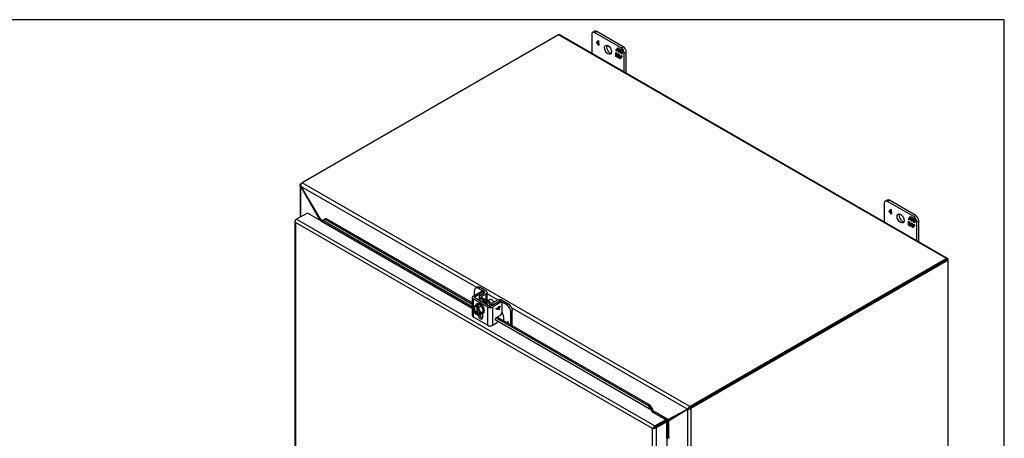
# Model space of a CAD drawing. Header units: inches. Extents: x 1 to 240, y -1 to 159.
# Tile 63 of 63: x 197 to 240, y 141 to 159. Entities that reach past the tile are written whole.
import ezdxf

# ---------------------------------------------------------------- set-up
doc = ezdxf.new("R2010")
doc.units = ezdxf.units.IN
doc.header["$MEASUREMENT"] = 0
for name, color, linetype in [('COM42667', 7, 'Continuous'), ('COM42780', 7, 'Continuous'), ('COM48588', 7, 'Continuous'), ('COM48600', 7, 'Continuous'), ('COM48614', 7, 'Continuous'), ('Default', 7, 'Continuous'), ('FET07720', 7, 'Continuous'), ('SCC19011', 7, 'Continuous'), ('SPR20265', 7, 'Continuous'), ('WAF25035', 7, 'Continuous')]:
    doc.layers.add(name, color=color, linetype=linetype)

# ---------------------------------------------------------------- blocks, each defined once
blk = doc.blocks.new('SE')
at = {"layer": 'COM42667', "color": 7, "linetype": 'Continuous'}
for p, q in [((216.458, 147.165), (216.799, 147.362)), ((216.866, 147.323), (216.799, 147.362)), ((216.929, 147.329), (216.861, 147.368)), ((216.416, 147.106), (216.416, 146.314)), ((216.458, 147.048), (216.458, 146.656)), ((217.088, 146.684), (216.458, 147.048)), ((216.525, 147.126), (216.866, 147.323)), ((216.525, 147.087), (216.525, 147.126)), ((217.155, 146.723), (216.525, 147.087)), ((217.564, 146.92), (217.223, 146.723)), ((217.631, 146.881), (217.564, 146.92)), ((217.694, 146.887), (217.627, 146.926)), ((216.458, 146.599), (216.458, 146.256)), ((217.088, 145.892), (217.088, 146.684)), ((217.631, 146.881), (217.29, 146.684)), ((217.29, 146.684), (217.29, 145.892)), ((217.455, 146.618), (217.569, 146.684)), ((217.455, 146.598), (217.455, 146.618)), ((217.569, 146.57), (217.455, 146.598)), ((217.568, 146.57), (217.455, 146.598)), ((217.568, 146.66), (217.489, 146.614)), ((217.489, 146.614), (217.49, 146.613)), ((217.569, 146.659), (217.49, 146.613)), ((217.49, 146.613), (217.569, 146.595)), ((217.568, 146.66), (217.569, 146.659)), ((217.588, 146.582), (217.568, 146.57)), ((217.568, 146.57), (217.569, 146.57)), ((217.569, 146.712), (217.589, 146.723)), ((217.569, 146.684), (217.569, 146.712)), ((217.569, 146.595), (217.569, 146.659)), ((217.589, 146.582), (217.569, 146.57)), ((217.588, 146.723), (217.588, 146.696)), ((217.588, 146.696), (217.589, 146.696)), ((217.631, 146.696), (217.588, 146.671)), ((217.588, 146.671), (217.589, 146.671)), ((217.588, 146.671), (217.588, 146.582)), ((217.588, 146.582), (217.589, 146.582)), ((217.589, 146.723), (217.589, 146.696)), ((217.589, 146.696), (217.631, 146.72)), ((217.631, 146.695), (217.589, 146.671)), ((217.589, 146.671), (217.589, 146.582)), ((217.631, 146.72), (217.631, 146.695)), ((217.631, 146.72), (217.631, 146.696)), ((217.631, 146.696), (217.631, 146.695)), ((217.72, 146.474), (217.72, 146.83)), ((216.458, 146.256), (217.088, 145.892)), ((216.872, 146.241), (216.872, 146.399)), ((217.448, 146.215), (217.631, 146.321)), ((217.29, 145.892), (217.471, 145.996))]:
    blk.add_line(p, q, dxfattribs=at)
for centre, major_axis, start_param, end_param in [((216.799, 147.26), (-0.063, -0.108), 3.141593, 3.926991), ((216.559, 147.106), (0.143, 0), 2.356194, 3.926991), ((216.559, 147.106), (0.048, 0), 2.356194, 3.926991), ((216.866, 147.221), (-0.063, -0.108), 2.65774, 3.926991), ((217.564, 146.818), (-0.062, -0.108), 3.141593, 3.926991), ((217.189, 146.742), (-0.143, 0), 0.785398, 2.356194), ((217.189, 146.742), (-0.048, 0), 0.785398, 2.356194), ((217.631, 146.779), (-0.063, -0.108), 2.356194, 3.926991), ((216.559, 146.314), (0.143, 0), 3.141593, 3.926991), ((216.773, 146.298), (-0.07, 0.122), 1.033487, 3.926991), ((216.84, 146.337), (-0.07, 0.122), 1.141993, 2.643086), ((217.448, 146.166), (0.03, 0.052), 0.785398, 3.141593), ((217.471, 146.045), (-0.03, -0.052), 0.785398, 3.141593), ((217.631, 146.423), (-0.062, -0.108), 0.785398, 2.356194), ((217.189, 145.95), (0.143, 0), 3.926991, 5.497787)]:
    blk.add_ellipse(centre, major_axis=major_axis, ratio=0.57735, start_param=start_param, end_param=end_param, dxfattribs=at)
at = {"layer": 'COM42780', "color": 7, "linetype": 'Continuous'}
for p, q in [((216.515, 147.198), (216.515, 147.392)), ((216.634, 147.545), (216.567, 147.506)), ((216.759, 147.533), (216.692, 147.494)), ((216.955, 147.342), (216.692, 147.494)), ((217.022, 147.381), (216.759, 147.533)), ((216.714, 147.125), (216.714, 146.977)), ((216.755, 147.183), (216.956, 147.303)), ((217.176, 146.824), (216.756, 147.067)), ((216.756, 146.953), (216.756, 147.067)), ((216.823, 147.145), (217.024, 147.265)), ((216.823, 147.106), (216.823, 147.145)), ((217.243, 146.863), (216.823, 147.106)), ((216.955, 147.303), (216.955, 147.342)), ((217.024, 146.996), (217.024, 147.265)), ((217.064, 146.994), (217.064, 147.322)), ((217.519, 146.979), (217.311, 146.863)), ((217.585, 146.94), (217.377, 146.823)), ((217.585, 146.929), (217.585, 146.94)), ((217.652, 146.911), (217.652, 146.939)), ((217.915, 146.787), (217.652, 146.939)), ((217.983, 146.826), (217.719, 146.978)), ((217.176, 146.716), (217.176, 146.824)), ((217.377, 146.811), (217.377, 146.823)), ((217.915, 146.787), (217.983, 146.826)), ((218.159, 146.52), (218.092, 146.481)), ((218.159, 145.875), (218.159, 146.52)), ((217.783, 146.093), (217.783, 146.251)), ((218.092, 145.914), (218.092, 146.481)), ((217.918, 146.015), (217.958, 146.057)), ((217.918, 146.015), (217.958, 146.057)), ((217.954, 146.019), (217.939, 146.003)), ((217.954, 146.019), (217.954, 146.019)), ((217.954, 145.994), (217.954, 146.019)), ((217.954, 145.994), (217.954, 146.019)), ((217.958, 146.057), (217.975, 146.047)), ((217.975, 146.047), (217.975, 145.982))]:
    blk.add_line(p, q, dxfattribs=at)
for centre, major_axis, start_param, end_param in [((216.692, 147.29), (0.125, -0.217), 2.356194, 3.926991), ((216.759, 147.328), (0.125, -0.217), 2.356194, 3.141593), ((216.921, 147.322), (-0.143, 0), 2.373648, 3.926991), ((216.857, 147.125), (0.143, 0), 2.373648, 3.926991), ((216.857, 147.125), (0.048, 0), 2.373648, 3.926991), ((216.921, 147.322), (-0.048, 0), 2.373648, 3.926991), ((217.101, 146.819), (0.098, -0.169), 1.704194, 3.008195), ((217.618, 146.92), (0.143, 0), 0.785398, 2.338741), ((217.618, 146.92), (0.048, 0), 0.785398, 2.338741), ((217.277, 146.883), (0.143, 0), 3.926991, 5.480334), ((217.277, 146.883), (0.048, 0), 3.926991, 5.480334), ((217.915, 146.583), (0.125, -0.217), 0.785398, 2.356194), ((217.983, 146.622), (-0.125, 0.217), 3.926991, 5.497787), ((217.606, 146.353), (0.125, -0.217), 0.785398, 1.677681)]:
    blk.add_ellipse(centre, major_axis=major_axis, ratio=0.57735, start_param=start_param, end_param=end_param, dxfattribs=at)
at = {"layer": 'COM48588', "color": 7, "linetype": 'Continuous'}
for p, q in [((220.174, 158.537), (209.013, 152.093)), ((237.042, 148.798), (220.174, 158.537)), ((237.096, 148.803), (220.228, 158.542)), ((225.881, 142.354), (209.013, 152.093)), ((208.959, 151.965), (208.966, 151.944)), ((216.609, 147.531), (208.966, 151.944)), ((208.966, 151.944), (209.819, 150.505)), ((209.894, 150.461), (209.819, 150.505)), ((209.851, 150.427), (209.85, 150.427)), ((209.862, 150.421), (209.851, 150.427)), ((237.042, 148.798), (225.881, 142.354)), ((237.042, 148.739), (225.881, 142.295)), ((237.119, 148.724), (237.119, 148.753)), ((217.545, 146.991), (217.064, 147.268)), ((225.775, 142.239), (218.128, 146.654)), ((224.923, 141.785), (225.775, 142.239)), ((225.775, 142.239), (225.785, 142.251)), ((225.784, 142.243), (225.775, 142.239)), ((225.831, 142.268), (225.785, 142.251)), ((225.805, 142.256), (225.818, 142.263)), ((225.825, 142.265), (225.837, 142.269)), ((225.826, 142.268), (225.835, 142.269)), ((225.878, 142.293), (225.871, 142.347)), ((224.839, 141.774), (224.251, 142.114)), ((224.923, 141.785), (224.271, 142.161)), ((224.829, 141.768), (224.839, 141.774)), ((224.839, 141.715), (224.838, 141.715)), ((224.844, 141.778), (224.855, 141.726))]:
    blk.add_line(p, q, dxfattribs=at)
for centre, radius, start, end in [((209.077, 151.991), 0.121, 128.5502, 192.5072), ((209.611, 150.352), 0.258, 17.8639, 36.3923), ((226.129, 142.028), 0.41, 128.9677, 147.0231), ((224.854, 142.119), 0.341, 268.3824, 281.627), ((224.782, 141.949), 0.235, 288.0946, 324.779)]:
    blk.add_arc(centre, radius, start, end, dxfattribs=at)
for centre, major_axis, start_param, end_param in [((220.174, 158.449), (-0.054, -0.0935), 3.141593, 3.926991), ((209.013, 152.005), (0.054, 0.0935), 0.785398, 0.925668), ((209.851, 150.457), (-0.018, -0.0312), 0.785398, 0.991689), ((237.042, 148.709), (-0.054, -0.0935), 2.356194, 3.926991), ((225.881, 142.266), (0.054, 0.0935), 0.785398, 0.925668), ((225.881, 142.266), (0.018, 0.0312), 0.785398, 0.925668), ((224.839, 141.803), (-0.018, -0.0312), 0.785398, 0.991689), ((224.839, 141.803), (-0.054, -0.0935), 0.785398, 0.991689)]:
    blk.add_ellipse(centre, major_axis=major_axis, ratio=0.57735, start_param=start_param, end_param=end_param, dxfattribs=at)
blk.add_open_spline([(225.835, 142.269), (225.839, 142.27), (225.842, 142.271), (225.85, 142.274), (225.854, 142.276), (225.861, 142.281), (225.865, 142.283), (225.872, 142.288), (225.875, 142.29), (225.878, 142.293)], degree=3, knots=[0, 0, 0, 0, 0.25, 0.25, 0.5, 0.5, 0.75, 0.75, 1, 1, 1, 1], dxfattribs=at)
at = {"layer": 'COM48600', "color": 7, "linetype": 'Continuous'}
for p, q in [((209.242, 150.778), (208.776, 150.509)), ((209.861, 150.421), (209.242, 150.778)), ((208.693, 150.435), (208.693, 127.524)), ((208.704, 150.409), (208.704, 150.409)), ((208.725, 150.479), (208.776, 150.509)), ((224.261, 141.392), (208.725, 150.362)), ((208.725, 150.362), (208.725, 127.509)), ((208.776, 150.509), (224.363, 141.51)), ((209.861, 150.421), (216.416, 146.636)), ((209.911, 150.455), (210.012, 150.511)), ((209.911, 150.455), (209.961, 150.494)), ((216.416, 146.7), (209.911, 150.455)), ((209.961, 150.494), (210.062, 150.55)), ((210.062, 150.55), (210.012, 150.511)), ((210.012, 150.511), (216.416, 146.814)), ((210.062, 150.55), (216.416, 146.882)), ((216.847, 146.387), (216.872, 146.373)), ((224.211, 142.199), (217.408, 146.127)), ((217.451, 146.216), (224.067, 142.396)), ((217.51, 146.25), (224.117, 142.435)), ((224.117, 142.435), (224.067, 142.396)), ((224.067, 142.396), (224.211, 142.199)), ((224.117, 142.435), (224.261, 142.238)), ((224.211, 142.199), (224.261, 142.238)), ((224.23, 142.158), (224.269, 142.142)), ((224.363, 141.51), (224.829, 141.779)), ((224.829, 141.779), (224.829, 141.72)), ((224.312, 141.421), (224.261, 141.392)), ((224.261, 118.539), (224.261, 141.392)), ((224.291, 141.409), (224.363, 141.451)), ((224.291, 141.409), (224.363, 141.451)), ((224.363, 141.451), (224.829, 141.72)), ((224.829, 141.72), (224.363, 141.451)), ((224.88, 141.69), (224.414, 141.421)), ((224.414, 141.421), (224.414, 118.51)), ((224.88, 141.69), (224.829, 141.72)), ((224.88, 140.976), (224.88, 141.69)), ((224.88, 140.976), (224.88, 140.049)), ((224.909, 140.982), (224.915, 141.023))]:
    blk.add_line(p, q, dxfattribs=at)
for centre, radius, start, end in [((209.731, 150.844), 0.429, 290.361, 294.7955), ((209.867, 150.532), 0.088, 292.4985, 302.5588), ((224.104, 142.176), 0.169, 348.3422, 21.6032), ((224.119, 142.131), 0.114, 13.4118, 36.7266), ((224.831, 140.899), 0.114, 23.2734, 46.5882), ((224.862, 140.863), 0.169, 38.3968, 71.6578)]:
    blk.add_arc(centre, radius, start, end, dxfattribs=at)
for centre, major_axis, ratio, start_param, end_param in [((208.801, 150.435), (0.108, 0), 0.57735, 2.356194, 3.587154), ((208.776, 150.421), (0.054, 0.0935), 0.57735, 0.785398, 2.016358), ((208.801, 150.406), (-0.076, 0.132), 0.577982, 1.231508, 1.571345), ((208.801, 150.406), (-0.076, 0.132), 0.577982, 1.230411, 1.570248), ((209.861, 150.45), (0.018, 0.0312), 0.57735, 3.926991, 4.799655), ((224.211, 142.165), (-0.018, -0.0312), 0.57735, 0.785398, 1.658063), ((224.211, 142.165), (-0.054, -0.0935), 0.57735, 1.342949, 1.658063), ((224.338, 141.436), (-0.108, -0.062), 0.000948, -1.124689, -0.784852), ((224.338, 141.436), (-0.108, -0.062), 0.000948, 0.784852, 1.124689), ((224.363, 141.421), (0.054, 0.0935), 0.57735, 0.785398, 2.016358), ((224.338, 141.465), (0.108, 0), 0.57735, 4.266828, 5.497787), ((224.338, 141.436), (0.036, 0.0208), 0.000948, 0.785944, 2.356741), ((224.338, 141.436), (0.036, 0.0207), 0.000948, 3.926445, 5.497241), ((224.906, 140.961), (0.108, 0), 0.57735, 1.48353, 1.808737), ((224.906, 140.961), (0.036, 0), 0.57735, 1.48353, 2.356194)]:
    blk.add_ellipse(centre, major_axis=major_axis, ratio=ratio, start_param=start_param, end_param=end_param, dxfattribs=at)
at = {"layer": 'COM48614', "color": 7, "linetype": 'Continuous'}
for p, q in [((208.962, 152.064), (209.013, 152.093)), ((208.93, 152.02), (208.93, 150.598)), ((208.962, 151.941), (208.949, 151.959)), ((208.972, 152.048), (208.952, 152.057)), ((208.966, 151.943), (208.962, 151.941)), ((208.962, 150.616), (208.962, 151.941)), ((209.781, 150.483), (208.962, 151.941)), ((209.781, 150.483), (209.832, 150.513)), ((209.781, 150.466), (209.781, 150.483)), ((237.068, 148.753), (225.881, 142.295)), ((237.119, 148.724), (225.932, 142.266)), ((237.119, 148.724), (237.068, 148.753)), ((237.119, 124.347), (237.119, 148.724)), ((225.78, 142.231), (224.96, 141.72)), ((225.809, 142.248), (225.78, 142.231)), ((225.795, 142.233), (225.78, 142.231)), ((225.78, 142.231), (225.78, 140.291)), ((225.822, 142.256), (225.795, 142.233)), ((225.822, 142.256), (225.809, 142.248)), ((225.828, 142.26), (225.822, 142.256)), ((225.838, 142.27), (225.828, 142.26)), ((225.836, 142.267), (225.831, 142.261)), ((225.878, 142.293), (225.921, 142.26)), ((225.932, 142.266), (225.932, 117.888)), ((224.915, 141.656), (224.88, 141.686)), ((224.909, 141.653), (224.88, 141.636)), ((224.909, 141.653), (224.909, 141.023)), ((224.96, 141.72), (224.96, 141))]:
    blk.add_line(p, q, dxfattribs=at)
for centre, radius, start, end in [((209.652, 150.43), 0.14, 14.2232, 22.3509), ((225.776, 142.63), 0.398, 272.7529, 291.3674), ((225.032, 141.515), 0.235, 95.2067, 131.8705), ((225.215, 141.493), 0.341, 138.3592, 151.5923)]:
    blk.add_arc(centre, radius, start, end, dxfattribs=at)
for centre, major_axis, start_param, end_param in [((209.038, 152.019), (-0.108, 0), -0.785398, -0.647306), ((225.856, 142.31), (0.036, 0), -0.92349, -0.785398), ((225.856, 142.31), (0.108, 0), -0.92349, -0.785398), ((224.935, 141.638), (-0.036, 0), -0.992536, -0.785398)]:
    blk.add_ellipse(centre, major_axis=major_axis, ratio=0.57735, start_param=start_param, end_param=end_param, dxfattribs=at)
for points, knots in [([(208.949, 151.959), (208.948, 151.961), (208.946, 151.965), (208.943, 151.97), (208.94, 151.976), (208.937, 151.982), (208.935, 151.988), (208.933, 151.993), (208.932, 151.999), (208.931, 152.005), (208.93, 152.014), (208.931, 152.024), (208.934, 152.035), (208.939, 152.044), (208.945, 152.051), (208.95, 152.055), (208.952, 152.057)], [0, 0, 0, 0, 0.048134, 0.097438, 0.147875, 0.199401, 0.251971, 0.30553, 0.360016, 0.415367, 0.471517, 0.600282, 0.731861, 0.820764, 0.910239, 1, 1, 1, 1]), ([(225.878, 142.293), (225.874, 142.292), (225.871, 142.29), (225.863, 142.286), (225.859, 142.284), (225.851, 142.28), (225.848, 142.278), (225.841, 142.273), (225.838, 142.27), (225.836, 142.267)], [0, 0, 0, 0, 0.25, 0.25, 0.5, 0.5, 0.75, 0.75, 1, 1, 1, 1])]:
    blk.add_open_spline(points, degree=3, knots=knots, dxfattribs=at)
at = {"layer": 'FET07720', "color": 7, "linetype": 'Continuous'}
for p, q in [((221.613, 158.559), (221.613, 157.742)), ((221.741, 158.696), (221.652, 158.645)), ((221.834, 158.687), (221.746, 158.636)), ((222.895, 157.972), (221.746, 158.636)), ((222.983, 158.023), (221.834, 158.687)), ((221.818, 158.2), (221.902, 158.29)), ((221.832, 158.208), (221.818, 158.2)), ((221.818, 158.188), (221.818, 158.2)), ((221.832, 158.197), (221.818, 158.188)), ((221.9, 158.141), (221.818, 158.188)), ((221.832, 158.208), (221.907, 158.288)), ((221.832, 158.197), (221.832, 158.208)), ((221.914, 158.149), (221.832, 158.197)), ((221.9, 158.26), (221.838, 158.193)), ((221.838, 158.193), (221.9, 158.158)), ((221.914, 158.268), (221.9, 158.26)), ((221.9, 158.158), (221.9, 158.26)), ((221.914, 158.166), (221.9, 158.158)), ((221.914, 158.149), (221.9, 158.141)), ((221.9, 158.087), (221.9, 158.141)), ((221.914, 158.095), (221.9, 158.087)), ((221.914, 158.079), (221.9, 158.087)), ((221.902, 158.29), (221.914, 158.283)), ((221.914, 158.283), (221.914, 158.15)), ((221.914, 158.15), (221.939, 158.135)), ((221.914, 158.133), (221.914, 158.149)), ((221.928, 158.141), (221.914, 158.133)), ((221.939, 158.119), (221.914, 158.133)), ((221.914, 158.133), (221.914, 158.079)), ((221.939, 158.135), (221.928, 158.141)), ((221.939, 158.135), (221.939, 158.119)), ((222.667, 157.855), (222.753, 157.978)), ((222.681, 157.863), (222.667, 157.855)), ((222.712, 157.829), (222.667, 157.855)), ((222.667, 157.602), (222.667, 157.775)), ((222.667, 157.775), (222.712, 157.749)), ((222.681, 157.863), (222.712, 157.908)), ((222.712, 157.845), (222.681, 157.863)), ((222.681, 157.61), (222.681, 157.767)), ((222.727, 157.923), (222.712, 157.915)), ((222.782, 157.875), (222.712, 157.915)), ((222.712, 157.915), (222.712, 157.829)), ((222.712, 157.749), (222.712, 157.663)), ((222.712, 157.663), (222.782, 157.622)), ((222.721, 157.92), (222.759, 157.975)), ((222.796, 157.883), (222.727, 157.923)), ((222.753, 157.978), (222.831, 157.934)), ((222.796, 157.883), (222.782, 157.875)), ((222.782, 157.788), (222.782, 157.875)), ((222.796, 157.797), (222.782, 157.788)), ((222.824, 157.764), (222.782, 157.788)), ((222.782, 157.622), (222.782, 157.709)), ((222.782, 157.709), (222.824, 157.684)), ((222.796, 157.631), (222.782, 157.622)), ((222.796, 157.797), (222.796, 157.883)), ((222.824, 157.78), (222.796, 157.797)), ((222.796, 157.631), (222.796, 157.701)), ((222.838, 157.859), (222.824, 157.85)), ((222.894, 157.81), (222.824, 157.85)), ((222.824, 157.85), (222.824, 157.764)), ((222.824, 157.684), (222.824, 157.598)), ((222.831, 157.934), (222.831, 157.87)), ((222.831, 157.87), (222.862, 157.915)), ((222.845, 157.878), (222.831, 157.87)), ((222.908, 157.819), (222.838, 157.859)), ((222.845, 157.878), (222.868, 157.912)), ((222.862, 157.915), (222.939, 157.871)), ((222.908, 157.819), (222.894, 157.81)), ((222.894, 157.724), (222.894, 157.81)), ((222.908, 157.732), (222.894, 157.724)), ((222.939, 157.698), (222.894, 157.724)), ((222.894, 157.558), (222.894, 157.644)), ((222.894, 157.644), (222.939, 157.618)), ((222.895, 157.972), (222.983, 158.023)), ((222.908, 157.732), (222.908, 157.819)), ((222.939, 157.714), (222.908, 157.732)), ((222.908, 157.573), (222.908, 157.636)), ((222.939, 157.871), (222.939, 157.698)), ((223.116, 157.794), (223.028, 157.743)), ((223.028, 156.926), (223.028, 157.743)), ((223.116, 156.875), (223.116, 157.794)), ((222.681, 157.61), (222.667, 157.602)), ((222.744, 157.558), (222.667, 157.602)), ((222.752, 157.569), (222.681, 157.61)), ((222.775, 157.603), (222.744, 157.558)), ((222.79, 157.611), (222.775, 157.603)), ((222.775, 157.539), (222.775, 157.603)), ((222.79, 157.547), (222.775, 157.539)), ((222.853, 157.495), (222.775, 157.539)), ((222.79, 157.547), (222.79, 157.611)), ((222.861, 157.506), (222.79, 157.547)), ((222.824, 157.598), (222.894, 157.558)), ((222.939, 157.618), (222.853, 157.495)), ((222.899, 157.561), (222.894, 157.558)), ((234.341, 151.211), (234.341, 150.394)), ((234.469, 151.348), (234.38, 151.297)), ((234.562, 151.338), (234.474, 151.287)), ((235.623, 150.624), (234.474, 151.287)), ((235.711, 150.675), (234.562, 151.338)), ((234.546, 150.851), (234.63, 150.942)), ((234.56, 150.859), (234.546, 150.851)), ((234.546, 150.84), (234.546, 150.851)), ((234.56, 150.848), (234.546, 150.84)), ((234.628, 150.792), (234.546, 150.84)), ((234.56, 150.859), (234.634, 150.939)), ((234.56, 150.848), (234.56, 150.859)), ((234.642, 150.801), (234.56, 150.848)), ((234.628, 150.911), (234.566, 150.845)), ((234.566, 150.845), (234.628, 150.809)), ((234.642, 150.919), (234.628, 150.911)), ((234.628, 150.809), (234.628, 150.911)), ((234.642, 150.817), (234.628, 150.809)), ((234.642, 150.801), (234.628, 150.792)), ((234.628, 150.739), (234.628, 150.792)), ((234.63, 150.942), (234.642, 150.935)), ((234.642, 150.935), (234.642, 150.801)), ((234.642, 150.801), (234.667, 150.787)), ((234.642, 150.785), (234.642, 150.801)), ((234.656, 150.793), (234.642, 150.784)), ((234.667, 150.77), (234.642, 150.784)), ((234.642, 150.784), (234.642, 150.731)), ((234.667, 150.786), (234.656, 150.793)), ((234.667, 150.787), (234.667, 150.77)), ((234.642, 150.747), (234.628, 150.739)), ((234.642, 150.731), (234.628, 150.739)), ((235.395, 150.506), (235.481, 150.63)), ((235.409, 150.515), (235.395, 150.506)), ((235.44, 150.48), (235.395, 150.506)), ((235.395, 150.254), (235.395, 150.427)), ((235.395, 150.427), (235.44, 150.401)), ((235.409, 150.515), (235.44, 150.559)), ((235.44, 150.496), (235.409, 150.515)), ((235.409, 150.262), (235.409, 150.419)), ((235.454, 150.575), (235.44, 150.567)), ((235.51, 150.526), (235.44, 150.567)), ((235.44, 150.567), (235.44, 150.48)), ((235.44, 150.401), (235.44, 150.314)), ((235.449, 150.571), (235.487, 150.626)), ((235.524, 150.535), (235.454, 150.575)), ((235.481, 150.63), (235.558, 150.585)), ((235.524, 150.535), (235.51, 150.526)), ((235.51, 150.44), (235.51, 150.526)), ((235.524, 150.448), (235.51, 150.44)), ((235.552, 150.416), (235.51, 150.44)), ((235.51, 150.274), (235.51, 150.36)), ((235.51, 150.36), (235.552, 150.336)), ((235.524, 150.448), (235.524, 150.535)), ((235.552, 150.432), (235.524, 150.448)), ((235.524, 150.282), (235.524, 150.352)), ((235.566, 150.51), (235.552, 150.502)), ((235.621, 150.462), (235.552, 150.502)), ((235.552, 150.502), (235.552, 150.416)), ((235.558, 150.585), (235.558, 150.522)), ((235.558, 150.522), (235.59, 150.567)), ((235.573, 150.53), (235.558, 150.522)), ((235.636, 150.47), (235.566, 150.51)), ((235.573, 150.53), (235.596, 150.563)), ((235.59, 150.567), (235.667, 150.522)), ((235.636, 150.47), (235.621, 150.462)), ((235.621, 150.375), (235.621, 150.462)), ((235.636, 150.384), (235.621, 150.375)), ((235.667, 150.349), (235.621, 150.375)), ((235.623, 150.624), (235.711, 150.675)), ((235.636, 150.384), (235.636, 150.47)), ((235.667, 150.365), (235.636, 150.384)), ((235.667, 150.522), (235.667, 150.349)), ((235.844, 150.445), (235.756, 150.394)), ((235.756, 149.577), (235.756, 150.394)), ((235.844, 149.526), (235.844, 150.445)), ((235.409, 150.262), (235.395, 150.254)), ((235.472, 150.209), (235.395, 150.254)), ((235.48, 150.221), (235.409, 150.262)), ((235.44, 150.314), (235.51, 150.274)), ((235.503, 150.254), (235.472, 150.209)), ((235.517, 150.262), (235.503, 150.254)), ((235.503, 150.191), (235.503, 150.254)), ((235.517, 150.199), (235.503, 150.191)), ((235.58, 150.146), (235.503, 150.191)), ((235.524, 150.282), (235.51, 150.274)), ((235.517, 150.199), (235.517, 150.262)), ((235.589, 150.158), (235.517, 150.199)), ((235.552, 150.336), (235.552, 150.25)), ((235.552, 150.25), (235.621, 150.209)), ((235.667, 150.27), (235.58, 150.146)), ((235.621, 150.209), (235.621, 150.296)), ((235.621, 150.296), (235.667, 150.27)), ((235.627, 150.213), (235.621, 150.209)), ((235.636, 150.225), (235.636, 150.288))]:
    blk.add_line(p, q, dxfattribs=at)
for centre, major_axis, start_param, end_param in [((221.746, 158.483), (0.094, -0.162), 2.356194, 3.926991), ((221.834, 158.534), (0.094, -0.162), 2.356194, 3.141593), ((222.409, 157.947), (-0.109, 0.189), 0.415952, 2.725641), ((222.895, 157.819), (0.094, -0.162), 0.785398, 2.356194), ((222.983, 157.87), (-0.094, 0.162), 3.926991, 5.497787), ((234.474, 151.134), (0.094, -0.162), 2.356194, 3.926991), ((234.562, 151.185), (0.094, -0.162), 2.356194, 3.141593), ((235.137, 150.598), (-0.109, 0.189), 0.415952, 2.725641), ((235.623, 150.471), (0.094, -0.162), 0.785398, 2.356194), ((235.711, 150.522), (-0.094, 0.162), 3.926991, 5.497787)]:
    blk.add_ellipse(centre, major_axis=major_axis, ratio=0.57735, start_param=start_param, end_param=end_param, dxfattribs=at)
for centre in [(222.32, 157.896), (235.048, 150.547)]:
    blk.add_ellipse(centre, major_axis=(-0.109, 0.189), ratio=0.57735, dxfattribs=at)
at = {"layer": 'SCC19011', "color": 7, "linetype": 'Continuous'}
for p, q in [((217.198, 147.016), (217.116, 146.969)), ((216.536, 146.758), (216.443, 146.636)), ((216.443, 146.636), (216.536, 146.407)), ((216.536, 146.758), (216.664, 146.832)), ((216.589, 146.727), (216.536, 146.758)), ((216.656, 146.766), (216.589, 146.727)), ((216.589, 146.727), (216.589, 146.71)), ((216.596, 146.706), (216.617, 146.718)), ((216.617, 146.718), (216.617, 146.417)), ((216.704, 146.738), (216.637, 146.699)), ((216.69, 146.669), (216.637, 146.699)), ((216.637, 146.683), (216.637, 146.699)), ((216.704, 146.738), (216.656, 146.766)), ((216.656, 146.766), (216.656, 146.71)), ((216.656, 146.666), (216.656, 146.415)), ((216.818, 146.743), (216.664, 146.832)), ((216.665, 146.39), (216.665, 146.657)), ((216.69, 146.669), (216.818, 146.743)), ((216.783, 146.439), (216.69, 146.669)), ((216.783, 146.439), (216.911, 146.513)), ((216.911, 146.513), (216.818, 146.743)), ((216.818, 146.392), (216.911, 146.513)), ((216.536, 146.407), (216.589, 146.376)), ((216.656, 146.415), (216.589, 146.376)), ((216.589, 146.393), (216.589, 146.376)), ((216.617, 146.417), (216.596, 146.405)), ((216.637, 146.348), (216.637, 146.365)), ((216.637, 146.348), (216.69, 146.318)), ((216.644, 146.377), (216.665, 146.39)), ((216.656, 146.415), (216.665, 146.41)), ((216.69, 146.318), (216.783, 146.439)), ((216.69, 146.318), (216.818, 146.392))]:
    blk.add_line(p, q, dxfattribs=at)
for centre, start, end in [((216.605, 146.392), 123.377, 177.1475), ((216.653, 146.364), 123.3772, 177.1473)]:
    blk.add_arc(centre, 0.0158, start, end, dxfattribs=at)
for centre, major_axis, start_param, end_param in [((217.259, 146.91), (0.061, -0.106), 0.982434, 3.141593), ((216.613, 146.538), (0.099, -0.171), 2.529208, 5.324773), ((216.62, 146.542), (0.094, -0.162), 3.141593, 5.315445), ((216.641, 146.554), (0.094, -0.162), 3.254972, 5.315445), ((216.613, 146.538), (-0.099, 0.171), 2.529208, 5.324773), ((216.62, 146.542), (-0.094, 0.162), 2.538537, 3.141593), ((216.641, 146.554), (-0.094, 0.162), 2.538537, 3.028213)]:
    blk.add_ellipse(centre, major_axis=major_axis, ratio=0.57735, start_param=start_param, end_param=end_param, dxfattribs=at)
for points, knots in [([(216.589, 146.71), (216.589, 146.708), (216.59, 146.707), (216.592, 146.705), (216.594, 146.705), (216.596, 146.706)], [0, 0, 0, 0, 0.5, 0.5, 1, 1, 1, 1]), ([(216.642, 146.678), (216.641, 146.677), (216.64, 146.678), (216.638, 146.679), (216.637, 146.68), (216.637, 146.683)], [0.1977357, 0.1977357, 0.1977357, 0.1977357, 0.5, 0.5, 1, 1, 1, 1])]:
    blk.add_open_spline(points, degree=3, knots=knots, dxfattribs=at)
at = {"layer": 'SPR20265', "color": 7, "linetype": 'Continuous'}
for points, knots in [([(217.039, 146.79), (217.03, 146.804), (217.002, 146.844), (216.944, 146.9), (216.872, 146.935), (216.814, 146.937), (216.785, 146.925), (216.775, 146.919)], [0.66946618, 0.66946618, 0.66946618, 0.66946618, 0.67551605, 0.68702187, 0.6992685, 0.70946373, 0.71575816, 0.71575816, 0.71575816, 0.71575816]), ([(216.954, 146.84), (216.933, 146.862), (216.891, 146.895), (216.842, 146.916), (216.818, 146.92), (216.813, 146.921)], [0.86708001, 0.86708001, 0.86708001, 0.86708001, 0.8781511, 0.88788002, 0.8902402, 0.8902402, 0.8902402, 0.8902402]), ([(217.098, 146.757), (217.094, 146.765), (217.076, 146.802), (217.034, 146.864), (216.965, 146.923), (216.893, 146.952), (216.843, 146.948), (216.82, 146.937), (216.817, 146.935)], [0.48143194, 0.48143194, 0.48143194, 0.48143194, 0.48486859, 0.49622024, 0.50793817, 0.51900775, 0.53035871, 0.53271213, 0.53271213, 0.53271213, 0.53271213])]:
    blk.add_open_spline(points, degree=3, knots=knots, dxfattribs=at)
at = {"layer": 'WAF25035', "color": 7, "linetype": 'Continuous'}
for p, q in [((216.648, 146.846), (216.616, 146.828)), ((216.866, 146.395), (216.898, 146.413))]:
    blk.add_line(p, q, dxfattribs=at)
for centre, start_param, end_param in [((216.741, 146.612), 0, 0.412589), ((216.741, 146.612), 2.729004, 6.283185), ((216.773, 146.63), 3.141593, 6.283185)]:
    blk.add_ellipse(centre, major_axis=(-0.125, 0.217), ratio=0.57735, start_param=start_param, end_param=end_param, dxfattribs=at)
blk = doc.blocks.new('BORDER')
at = {"layer": 'Default', "color": 7, "linetype": 'Continuous'}
for p, q in [((0, 27.86), (-41.86, 27.86)), ((0, 0), (0, 27.86))]:
    blk.add_line(p, q, dxfattribs=at)

msp = doc.modelspace()

# ---------------------------------------------------------------- block references
at = {"layer": 'Default', "color": 7, "xscale": 5.7, "yscale": 5.7, "zscale": 5.7}
msp.add_blockref('BORDER', (239.562, 0.401), dxfattribs=at)
at = {"layer": 'Default'}
msp.add_blockref('SE', (0, 0), dxfattribs=at)

doc.saveas('drawing.dxf')
